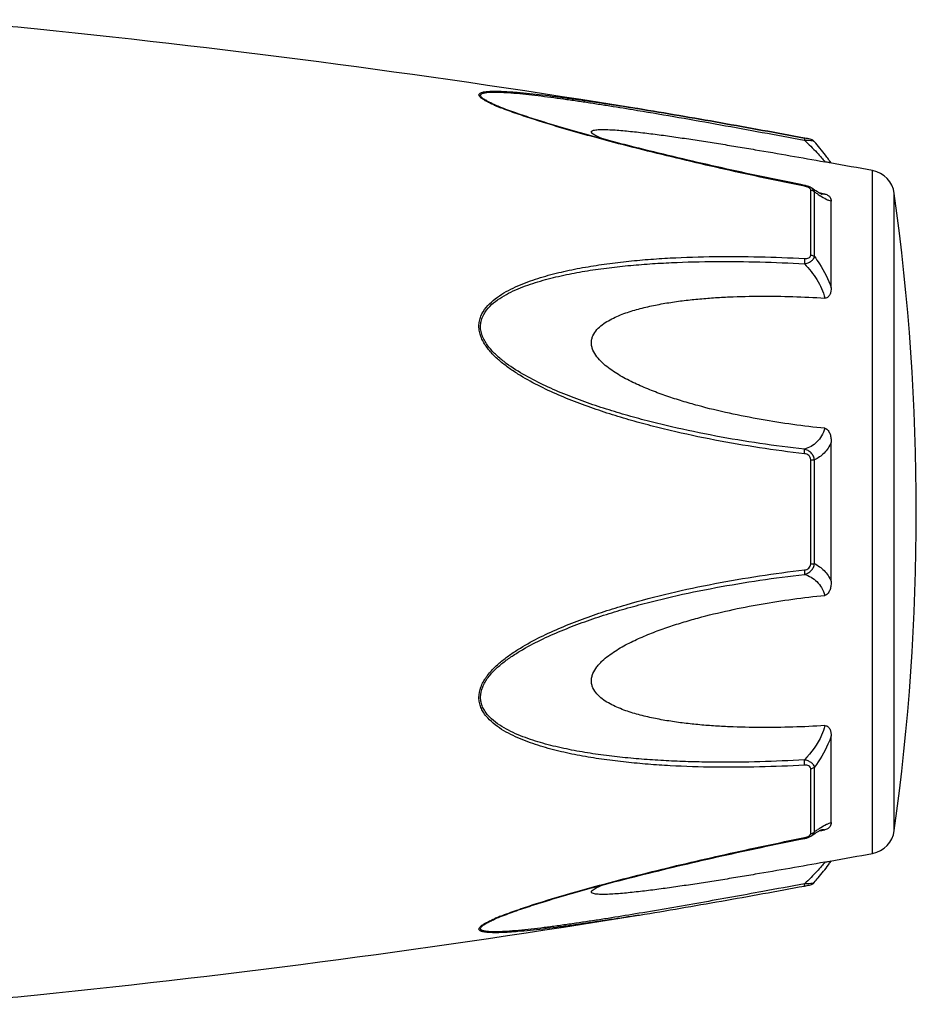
# Model space of a CAD drawing. Header units: millimetres. Extents: x 14365 to 105143, y -126377 to -22383.
# Tile 5 of 256: x 32563 to 32606, y -125672 to -125624. Entities that reach past the tile are written whole.
import ezdxf

# ---------------------------------------------------------------- set-up
doc = ezdxf.new("R2010")
doc.units = ezdxf.units.MM

msp = doc.modelspace()

# ---------------------------------------------------------------- linework, layer by layer
at = {"color": 0, "linetype": 'Continuous'}
for p, q in [((32585.642, -125628.657), (32585.639, -125628.656)), ((32592.176, -125628.821), (32592.386, -125628.856)), ((32592.351, -125628.767), (32592.37, -125628.77)), ((32592.37, -125628.77), (32592.4, -125628.774)), ((32592.4, -125628.774), (32592.37, -125628.77)), ((32600.437, -125630.294), (32600.455, -125630.297)), ((32600.474, -125630.196), (32600.457, -125630.193)), ((32600.933, -125630.364), (32600.933, -125630.364)), ((32603.755, -125664.778), (32603.755, -125631.77)), ((32600.461, -125632.483), (32600.286, -125632.448)), ((32600.761, -125635.852), (32600.761, -125632.71)), ((32600.813, -125632.619), (32600.812, -125632.618)), ((32600.82, -125632.624), (32600.813, -125632.619)), ((32600.939, -125635.923), (32600.939, -125632.8)), ((32601.297, -125632.872), (32601.168, -125632.847)), ((32601.286, -125632.907), (32601.286, -125632.907)), ((32601.447, -125632.9), (32601.297, -125632.872)), ((32604.804, -125663.679), (32604.804, -125632.869)), ((32601.755, -125637.434), (32601.755, -125633.25)), ((32601.755, -125651.622), (32601.755, -125644.909)), ((32600.761, -125650.785), (32600.761, -125645.745)), ((32600.939, -125650.771), (32600.939, -125645.759)), ((32601.755, -125663.29), (32601.755, -125659.101)), ((32600.761, -125663.829), (32600.761, -125660.683)), ((32600.939, -125663.739), (32600.939, -125660.611)), ((32601.165, -125663.694), (32601.292, -125663.67)), ((32601.285, -125663.633), (32601.285, -125663.633)), ((32601.292, -125663.67), (32601.447, -125663.64)), ((32600.27, -125664.094), (32600.461, -125664.055)), ((32600.812, -125663.921), (32600.821, -125663.915)), ((32600.812, -125663.921), (32600.812, -125663.921)), ((32585.662, -125667.876), (32585.664, -125667.876)), ((32592.427, -125667.769), (32592.475, -125667.761))]:
    msp.add_line(p, q, dxfattribs=at)
for centre, radius, start, end in [((32554.166, -125714.459), 90, 84.13647, 89), ((32512.281, -126122.314), 500, 80.7849, 84.13647), ((32589.099, -125620.276), 9.088, 246.3609, 247.4013), ((32590.075, -125617.924), 11.634, 247.4181, 248.2786), ((32593.492, -125637.214), 10.1, 35.6084, 36.4199), ((32594.547, -125636.459), 8.803, 35.0395, 35.6116), ((32512.281, -126122.314), 499, 79.43712, 79.67776), ((32603.516, -125633.048), 1.3, 7.906, 79.4371), ((32600.185, -125633.879), 1.423, 75.2287, 78.791), ((32604.541, -125627.835), 6.132, 236.1693, 237.1241), ((32601.393, -125632.354), 0.564, 259.0707, 259.9327), ((32493.869, -125648.274), 112, 352.09404, 7.90596), ((32606.587, -125671.754), 9.805, 124.0491, 125.1691), ((32604.794, -125669.109), 6.609, 122.6489, 124.009), ((32603.516, -125663.501), 1.3, 280.5629, 352.094), ((32600.163, -125662.558), 1.527, 281.267, 282.0205), ((32600.676, -125663.828), 0.085, 350.9157, 359.9563), ((32512.281, -125174.234), 499, 280.32291, 280.56288), ((32593.581, -125659.406), 9.986, 323.6208, 324.6909), ((32594.861, -125660.319), 8.414, 324.7207, 325.0122), ((32598.982, -125658.363), 8.129, 280.4499, 280.9409), ((32512.281, -125174.234), 500, 275.86353, 279.22391), ((32589.175, -125676.439), 9.277, 112.3067, 113.5832), ((32590.135, -125678.76), 11.789, 111.7794, 112.3431), ((32554.166, -125582.089), 90, 271, 275.86353)]:
    msp.add_arc(centre, radius, start, end, dxfattribs=at)
for points, knots in [([(32585.455, -125628.601), (32585.377, -125628.567), (32585.23, -125628.5), (32585.03, -125628.396), (32584.887, -125628.309), (32584.798, -125628.239), (32584.743, -125628.184), (32584.705, -125628.121), (32584.724, -125628.063), (32584.758, -125628.031), (32584.807, -125628.005), (32584.87, -125627.983), (32584.946, -125627.966), (32585.069, -125627.947), (32585.245, -125627.933), (32585.476, -125627.929), (32585.729, -125627.933), (32585.998, -125627.944), (32586.278, -125627.961), (32586.669, -125627.991), (32587.172, -125628.038), (32587.788, -125628.106), (32588.419, -125628.184), (32589.06, -125628.269), (32589.709, -125628.36), (32590.363, -125628.455), (32591.245, -125628.589), (32591.908, -125628.695), (32592.351, -125628.767)], [0, 0, 0, 0, 0.02948, 0.055907, 0.078214, 0.087353, 0.094931, 0.105555, 0.109954, 0.115017, 0.121315, 0.129009, 0.138057, 0.148338, 0.172058, 0.199047, 0.228459, 0.259634, 0.292171, 0.325754, 0.395293, 0.467136, 0.540634, 0.615369, 0.691049, 0.767475, 0.844512, 1, 1, 1, 1]), ([(32585.639, -125628.656), (32585.558, -125628.622), (32585.404, -125628.555), (32585.189, -125628.452), (32585.031, -125628.365), (32584.926, -125628.295), (32584.866, -125628.248), (32584.822, -125628.202), (32584.794, -125628.159), (32584.789, -125628.115), (32584.81, -125628.078), (32584.849, -125628.049), (32584.904, -125628.026), (32584.972, -125628.008), (32585.087, -125627.988), (32585.254, -125627.975), (32585.477, -125627.971), (32585.722, -125627.976), (32586.079, -125627.993), (32586.548, -125628.03), (32587.13, -125628.088), (32587.731, -125628.159), (32588.346, -125628.238), (32588.971, -125628.324), (32589.603, -125628.415), (32590.24, -125628.511), (32591.099, -125628.645), (32591.744, -125628.75), (32592.176, -125628.821)], [0, 0, 0, 0, 0.03089, 0.059177, 0.083881, 0.094457, 0.103528, 0.11093, 0.116684, 0.121223, 0.125685, 0.131127, 0.137993, 0.146338, 0.156051, 0.17896, 0.205464, 0.234539, 0.265468, 0.331155, 0.400252, 0.471609, 0.544574, 0.618731, 0.693793, 0.769568, 0.845928, 1, 1, 1, 1]), ([(32600.286, -125632.448), (32599.012, -125632.193), (32597.106, -125631.791), (32594.579, -125631.209), (32593.01, -125630.829), (32591.762, -125630.514), (32590.834, -125630.272), (32589.914, -125630.022), (32589.005, -125629.767), (32588.113, -125629.505), (32587.245, -125629.235), (32586.42, -125628.958), (32585.89, -125628.761), (32585.639, -125628.656)], [0, 0, 0, 0, 0.25737, 0.385747, 0.513657, 0.577329, 0.64069, 0.703648, 0.766063, 0.827658, 0.887975, 0.946116, 1, 1, 1, 1]), ([(32600.456, -125632.521), (32599.182, -125632.267), (32597.277, -125631.865), (32594.751, -125631.283), (32592.871, -125630.827), (32591.316, -125630.43), (32590.086, -125630.097), (32588.881, -125629.759), (32587.703, -125629.408), (32586.57, -125629.033), (32586.029, -125628.835), (32585.769, -125628.732)], [0, 0, 0, 0, 0.256646, 0.384673, 0.512244, 0.638988, 0.701822, 0.764153, 0.886175, 0.944757, 1, 1, 1, 1]), ([(32592.386, -125628.856), (32593.723, -125629.078), (32596.408, -125629.55), (32599.089, -125630.043), (32600.437, -125630.294)], [0, 0, 0, 0, 0.497132, 1, 1, 1, 1]), ([(32592.4, -125628.774), (32593.737, -125628.992), (32596.424, -125629.455), (32599.107, -125629.944), (32600.456, -125630.193)], [0, 0, 0, 0, 0.496975, 1, 1, 1, 1]), ([(32600.457, -125630.193), (32599.108, -125629.943), (32596.425, -125629.455), (32593.738, -125628.992), (32592.4, -125628.774)], [0, 0, 0, 0, 0.502936, 1, 1, 1, 1]), ([(32590.655, -125630.223), (32590.606, -125630.202), (32590.513, -125630.161), (32590.385, -125630.098), (32590.278, -125630.037), (32590.208, -125629.986), (32590.171, -125629.945), (32590.156, -125629.918), (32590.153, -125629.891), (32590.165, -125629.867), (32590.187, -125629.848), (32590.234, -125629.824), (32590.313, -125629.805), (32590.427, -125629.79), (32590.615, -125629.779), (32590.879, -125629.781), (32591.219, -125629.798), (32591.581, -125629.825), (32591.957, -125629.86), (32592.342, -125629.901), (32592.735, -125629.947), (32593.132, -125629.996), (32593.534, -125630.049), (32594.076, -125630.124), (32594.758, -125630.223), (32595.582, -125630.348), (32596.411, -125630.48), (32597.245, -125630.616), (32598.362, -125630.803), (32599.764, -125631.046), (32600.885, -125631.246), (32601.447, -125631.347)], [0, 0, 0, 0, 0.013224, 0.025246, 0.035584, 0.043707, 0.046793, 0.049242, 0.051265, 0.053246, 0.055591, 0.058505, 0.066098, 0.075763, 0.087038, 0.112872, 0.141444, 0.171707, 0.203125, 0.235343, 0.268137, 0.301392, 0.33501, 0.368911, 0.437385, 0.506544, 0.576211, 0.646269, 0.71663, 0.85801, 1, 1, 1, 1]), ([(32600.457, -125630.193), (32600.46, -125630.193), (32600.461, -125630.206), (32600.462, -125630.224), (32600.459, -125630.258), (32600.456, -125630.283), (32600.455, -125630.297)], [0, 0, 0, 0, 0.078563, 0.274425, 0.586251, 1, 1, 1, 1]), ([(32600.455, -125630.297), (32600.51, -125630.295), (32600.614, -125630.294), (32600.755, -125630.304), (32600.853, -125630.322), (32600.908, -125630.344), (32600.927, -125630.357), (32600.933, -125630.364)], [0, 0, 0, 0, 0.33971, 0.636245, 0.862204, 0.94183, 1, 1, 1, 1]), ([(32600.455, -125630.297), (32600.664, -125630.489), (32600.948, -125630.769), (32601.271, -125631.126), (32601.397, -125631.28), (32601.447, -125631.347)], [0, 0, 0, 0, 0.588807, 0.825815, 1, 1, 1, 1]), ([(32600.933, -125630.364), (32600.904, -125630.331), (32600.838, -125630.282), (32600.723, -125630.247), (32600.604, -125630.221), (32600.519, -125630.204), (32600.474, -125630.196)], [0, 0, 0, 0, 0.265729, 0.479644, 0.722816, 1, 1, 1, 1]), ([(32601.62, -125631.218), (32601.572, -125631.153), (32601.352, -125630.861), (32601.12, -125630.579), (32600.933, -125630.365)], [0, 0, 0, 0, 0.221481, 1, 1, 1, 1]), ([(32601.694, -125631.39), (32601.682, -125631.387), (32601.599, -125631.373), (32601.517, -125631.36), (32601.447, -125631.347)], [0, 0, 0, 0, 0.14802, 1, 1, 1, 1]), ([(32600.456, -125632.521), (32600.456, -125632.516), (32600.458, -125632.507), (32600.461, -125632.494), (32600.46, -125632.488), (32600.462, -125632.484), (32600.461, -125632.483)], [0, 0, 0, 0, 0.428218, 0.741394, 0.932956, 1, 1, 1, 1]), ([(32600.596, -125632.559), (32600.585, -125632.555), (32600.539, -125632.54), (32600.491, -125632.528), (32600.456, -125632.521)], [0, 0, 0, 0, 0.246414, 1, 1, 1, 1]), ([(32600.665, -125632.59), (32600.659, -125632.587), (32600.637, -125632.576), (32600.614, -125632.566), (32600.596, -125632.559)], [0, 0, 0, 0, 0.241505, 1, 1, 1, 1]), ([(32600.733, -125632.642), (32600.728, -125632.638), (32600.708, -125632.617), (32600.684, -125632.601), (32600.665, -125632.59)], [0, 0, 0, 0, 0.225244, 1, 1, 1, 1]), ([(32600.812, -125632.618), (32600.802, -125632.611), (32600.757, -125632.582), (32600.709, -125632.559), (32600.673, -125632.544)], [0, 0, 0, 0, 0.247211, 1, 1, 1, 1]), ([(32600.761, -125632.71), (32600.761, -125632.704), (32600.759, -125632.68), (32600.745, -125632.657), (32600.733, -125632.642)], [0, 0, 0, 0, 0.225175, 1, 1, 1, 1]), ([(32600.761, -125632.71), (32600.778, -125632.713), (32600.844, -125632.728), (32600.905, -125632.764), (32600.939, -125632.8)], [0, 0, 0, 0, 0.258764, 1, 1, 1, 1]), ([(32600.939, -125632.8), (32600.933, -125632.765), (32600.902, -125632.693), (32600.846, -125632.641), (32600.813, -125632.619)], [0, 0, 0, 0, 0.468978, 1, 1, 1, 1]), ([(32601.154, -125632.839), (32601.13, -125632.825), (32601.016, -125632.757), (32600.906, -125632.683), (32600.82, -125632.624)], [0, 0, 0, 0, 0.212027, 1, 1, 1, 1]), ([(32601.127, -125632.929), (32601.112, -125632.919), (32601.049, -125632.876), (32600.986, -125632.833), (32600.939, -125632.8)], [0, 0, 0, 0, 0.242177, 1, 1, 1, 1]), ([(32601.29, -125632.908), (32601.293, -125632.909), (32601.296, -125632.91), (32601.3, -125632.91), (32601.292, -125632.908), (32601.287, -125632.906), (32601.268, -125632.898), (32601.247, -125632.888), (32601.22, -125632.875), (32601.188, -125632.858), (32601.166, -125632.845), (32601.154, -125632.839)], [0, 0, 0, 0, 0.050729, 0.053439, 0.064665, 0.125059, 0.230112, 0.374221, 0.553235, 0.763061, 1, 1, 1, 1]), ([(32601.755, -125633.25), (32601.717, -125633.243), (32601.635, -125633.218), (32601.451, -125633.135), (32601.311, -125633.049), (32601.212, -125632.985)], [0, 0, 0, 0, 0.189472, 0.420855, 1, 1, 1, 1]), ([(32601.447, -125632.9), (32601.437, -125632.905), (32601.388, -125632.92), (32601.335, -125632.916), (32601.295, -125632.909)], [0, 0, 0, 0, 0.213215, 1, 1, 1, 1]), ([(32601.447, -125632.9), (32601.479, -125632.906), (32601.537, -125632.924), (32601.626, -125632.976), (32601.699, -125633.054), (32601.745, -125633.153), (32601.755, -125633.219), (32601.755, -125633.25)], [0, 0, 0, 0, 0.19482, 0.35748, 0.608365, 0.813655, 1, 1, 1, 1]), ([(32600.455, -125645.457), (32599.729, -125645.373), (32598.278, -125645.181), (32596.112, -125644.812), (32594.319, -125644.425), (32592.893, -125644.071), (32591.829, -125643.779), (32590.773, -125643.452), (32589.727, -125643.088), (32588.696, -125642.683), (32587.686, -125642.224), (32586.872, -125641.783), (32586.252, -125641.382), (32585.809, -125641.052), (32585.401, -125640.685), (32585.05, -125640.271), (32584.828, -125639.881), (32584.73, -125639.546), (32584.706, -125639.293), (32584.732, -125639.044), (32584.828, -125638.729), (32585.046, -125638.376), (32585.401, -125638.029), (32585.811, -125637.74), (32586.254, -125637.495), (32586.876, -125637.212), (32587.692, -125636.927), (32588.701, -125636.661), (32589.731, -125636.451), (32590.777, -125636.285), (32591.833, -125636.156), (32592.896, -125636.058), (32594.325, -125635.964), (32596.122, -125635.911), (32598.286, -125635.923), (32599.732, -125635.98), (32600.455, -125636.021)], [0, 0, 0, 0, 0.063635, 0.127396, 0.191296, 0.223303, 0.255348, 0.287434, 0.319562, 0.351727, 0.383919, 0.416107, 0.432182, 0.448215, 0.464156, 0.479907, 0.495291, 0.502793, 0.510127, 0.517331, 0.52445, 0.538608, 0.552922, 0.567437, 0.582127, 0.596956, 0.626929, 0.657232, 0.687777, 0.718508, 0.74939, 0.780398, 0.811517, 0.874045, 0.936883, 1, 1, 1, 1]), ([(32600.455, -125636.021), (32600.493, -125636.023), (32600.565, -125636.022), (32600.667, -125635.998), (32600.745, -125635.939), (32600.761, -125635.879), (32600.761, -125635.852)], [0, 0, 0, 0, 0.287056, 0.554503, 0.787456, 1, 1, 1, 1]), ([(32600.455, -125636.278), (32600.515, -125636.265), (32600.629, -125636.231), (32600.78, -125636.154), (32600.893, -125636.052), (32600.933, -125635.965), (32600.939, -125635.923)], [0, 0, 0, 0, 0.291894, 0.562609, 0.798475, 1, 1, 1, 1]), ([(32600.455, -125636.021), (32600.46, -125636.061), (32600.463, -125636.147), (32600.459, -125636.233), (32600.455, -125636.278)], [0, 0, 0, 0, 0.467767, 1, 1, 1, 1]), ([(32600.761, -125635.852), (32600.778, -125635.854), (32600.841, -125635.865), (32600.903, -125635.893), (32600.939, -125635.923)], [0, 0, 0, 0, 0.266982, 1, 1, 1, 1]), ([(32600.939, -125635.923), (32601.025, -125636.036), (32601.355, -125636.505), (32601.613, -125637.026), (32601.755, -125637.434)], [0, 0, 0, 0, 0.246978, 1, 1, 1, 1]), ([(32600.454, -125645.24), (32599.736, -125645.159), (32598.302, -125644.972), (32596.16, -125644.615), (32594.386, -125644.242), (32592.975, -125643.9), (32591.92, -125643.62), (32590.874, -125643.307), (32589.837, -125642.957), (32588.813, -125642.57), (32587.808, -125642.131), (32586.834, -125641.627), (32586.066, -125641.13), (32585.51, -125640.661), (32585.207, -125640.327), (32585.007, -125640.032), (32584.888, -125639.798), (32584.809, -125639.553), (32584.783, -125639.302), (32584.811, -125639.056), (32584.914, -125638.747), (32585.145, -125638.407), (32585.512, -125638.08), (32585.928, -125637.81), (32586.375, -125637.583), (32586.842, -125637.387), (32587.323, -125637.217), (32587.979, -125637.018), (32588.818, -125636.815), (32589.841, -125636.624), (32590.878, -125636.474), (32591.924, -125636.359), (32592.978, -125636.272), (32594.391, -125636.192), (32596.169, -125636.152), (32598.31, -125636.174), (32599.739, -125636.236), (32600.455, -125636.278)], [0, 0, 0, 0, 0.063589, 0.127295, 0.191136, 0.223111, 0.255121, 0.287171, 0.319267, 0.351401, 0.383569, 0.41575, 0.447866, 0.463844, 0.479652, 0.487454, 0.495134, 0.502662, 0.51, 0.517195, 0.524298, 0.538439, 0.552765, 0.567303, 0.582017, 0.596869, 0.611832, 0.626888, 0.657217, 0.687781, 0.718525, 0.749415, 0.780427, 0.811548, 0.874072, 0.936899, 1, 1, 1, 1]), ([(32600.455, -125636.278), (32600.685, -125636.507), (32601.094, -125637.018), (32601.365, -125637.619), (32601.447, -125637.932)], [0, 0, 0, 0, 0.500208, 1, 1, 1, 1]), ([(32601.755, -125637.434), (32601.755, -125637.485), (32601.746, -125637.588), (32601.711, -125637.714), (32601.663, -125637.807), (32601.613, -125637.872), (32601.541, -125637.925), (32601.479, -125637.934), (32601.447, -125637.932)], [0, 0, 0, 0, 0.238003, 0.476366, 0.597445, 0.721615, 0.853559, 1, 1, 1, 1]), ([(32601.447, -125644.228), (32600.931, -125644.175), (32599.899, -125644.052), (32598.357, -125643.811), (32596.823, -125643.513), (32595.554, -125643.205), (32594.549, -125642.917), (32593.801, -125642.676), (32593.062, -125642.406), (32592.336, -125642.099), (32591.749, -125641.804), (32591.3, -125641.534), (32590.977, -125641.311), (32590.676, -125641.061), (32590.413, -125640.779), (32590.244, -125640.507), (32590.168, -125640.271), (32590.149, -125640.091), (32590.168, -125639.913), (32590.243, -125639.692), (32590.411, -125639.447), (32590.677, -125639.212), (32590.978, -125639.018), (32591.301, -125638.853), (32591.752, -125638.665), (32592.34, -125638.477), (32593.064, -125638.301), (32593.803, -125638.164), (32594.551, -125638.056), (32595.305, -125637.974), (32596.064, -125637.913), (32597.083, -125637.857), (32598.362, -125637.829), (32599.904, -125637.851), (32600.932, -125637.9), (32601.447, -125637.932)], [0, 0, 0, 0, 0.063495, 0.12712, 0.190878, 0.25478, 0.286791, 0.31884, 0.350926, 0.383041, 0.415158, 0.431203, 0.447213, 0.463143, 0.478902, 0.4943, 0.5018, 0.509129, 0.516317, 0.523425, 0.537606, 0.551987, 0.566584, 0.581352, 0.596258, 0.626376, 0.656797, 0.687441, 0.718253, 0.749203, 0.780268, 0.811433, 0.874017, 0.936884, 1, 1, 1, 1]), ([(32601.447, -125644.228), (32601.409, -125644.357), (32601.309, -125644.598), (32601.075, -125644.897), (32600.783, -125645.111), (32600.565, -125645.204), (32600.454, -125645.24)], [0, 0, 0, 0, 0.272929, 0.523074, 0.761734, 1, 1, 1, 1]), ([(32601.447, -125644.228), (32601.48, -125644.231), (32601.546, -125644.258), (32601.614, -125644.334), (32601.663, -125644.422), (32601.711, -125644.547), (32601.746, -125644.71), (32601.755, -125644.843), (32601.755, -125644.909)], [0, 0, 0, 0, 0.125535, 0.252013, 0.377694, 0.502869, 0.751849, 1, 1, 1, 1]), ([(32601.755, -125644.909), (32601.668, -125645.099), (32601.443, -125645.44), (32601.111, -125645.676), (32600.939, -125645.759)], [0, 0, 0, 0, 0.522223, 1, 1, 1, 1]), ([(32600.939, -125645.759), (32600.933, -125645.696), (32600.899, -125645.572), (32600.789, -125645.413), (32600.635, -125645.299), (32600.515, -125645.255), (32600.454, -125645.24)], [0, 0, 0, 0, 0.250125, 0.500215, 0.750197, 1, 1, 1, 1]), ([(32600.455, -125645.457), (32600.458, -125645.415), (32600.462, -125645.343), (32600.459, -125645.27), (32600.454, -125645.24)], [0, 0, 0, 0, 0.583261, 1, 1, 1, 1]), ([(32600.761, -125645.745), (32600.761, -125645.706), (32600.747, -125645.628), (32600.673, -125645.533), (32600.569, -125645.477), (32600.493, -125645.461), (32600.455, -125645.457)], [0, 0, 0, 0, 0.249368, 0.500015, 0.750587, 1, 1, 1, 1]), ([(32600.761, -125645.745), (32600.778, -125645.745), (32600.838, -125645.747), (32600.897, -125645.752), (32600.939, -125645.759)], [0, 0, 0, 0, 0.284006, 1, 1, 1, 1]), ([(32600.455, -125651.289), (32600.516, -125651.274), (32600.635, -125651.23), (32600.789, -125651.116), (32600.9, -125650.958), (32600.933, -125650.833), (32600.939, -125650.771)], [0, 0, 0, 0, 0.249817, 0.499798, 0.74986, 1, 1, 1, 1]), ([(32600.455, -125651.072), (32600.493, -125651.068), (32600.569, -125651.052), (32600.674, -125650.997), (32600.747, -125650.902), (32600.761, -125650.823), (32600.761, -125650.785)], [0, 0, 0, 0, 0.249451, 0.500018, 0.750583, 1, 1, 1, 1]), ([(32600.761, -125650.785), (32600.778, -125650.785), (32600.838, -125650.782), (32600.897, -125650.778), (32600.939, -125650.771)], [0, 0, 0, 0, 0.284019, 1, 1, 1, 1]), ([(32600.939, -125650.771), (32601.111, -125650.855), (32601.443, -125651.091), (32601.668, -125651.433), (32601.755, -125651.622)], [0, 0, 0, 0, 0.477899, 1, 1, 1, 1]), ([(32600.455, -125660.514), (32599.731, -125660.554), (32598.285, -125660.613), (32596.121, -125660.628), (32594.324, -125660.568), (32592.896, -125660.474), (32591.832, -125660.379), (32590.776, -125660.249), (32589.731, -125660.082), (32588.7, -125659.872), (32587.691, -125659.605), (32586.876, -125659.319), (32586.253, -125659.036), (32585.81, -125658.791), (32585.401, -125658.501), (32585.105, -125658.21), (32584.915, -125657.942), (32584.802, -125657.724), (32584.73, -125657.487), (32584.698, -125657.152), (32584.789, -125656.722), (32585.048, -125656.257), (32585.4, -125655.844), (32585.809, -125655.477), (32586.252, -125655.147), (32586.872, -125654.746), (32587.686, -125654.305), (32588.696, -125653.847), (32589.727, -125653.441), (32590.773, -125653.079), (32592.181, -125652.645), (32593.959, -125652.178), (32596.114, -125651.724), (32598.279, -125651.351), (32599.729, -125651.156), (32600.455, -125651.072)], [0, 0, 0, 0, 0.063127, 0.125969, 0.188473, 0.219596, 0.250616, 0.281496, 0.312222, 0.342767, 0.373071, 0.403045, 0.417875, 0.432563, 0.447076, 0.461383, 0.468491, 0.475585, 0.482706, 0.489913, 0.504703, 0.520085, 0.535843, 0.551789, 0.567824, 0.583902, 0.616092, 0.648285, 0.680449, 0.712576, 0.744661, 0.808707, 0.872603, 0.936364, 1, 1, 1, 1]), ([(32600.454, -125660.256), (32599.738, -125660.297), (32598.309, -125660.359), (32596.522, -125660.381), (32595.099, -125660.357), (32594.036, -125660.317), (32592.977, -125660.256), (32591.923, -125660.172), (32590.877, -125660.058), (32589.841, -125659.905), (32588.817, -125659.714), (32587.813, -125659.47), (32586.999, -125659.208), (32586.374, -125658.946), (32585.928, -125658.718), (32585.511, -125658.449), (32585.205, -125658.173), (32585.007, -125657.917), (32584.886, -125657.706), (32584.809, -125657.474), (32584.774, -125657.142), (32584.874, -125656.716), (32585.147, -125656.264), (32585.51, -125655.867), (32585.926, -125655.515), (32586.373, -125655.2), (32586.996, -125654.817), (32587.808, -125654.396), (32588.813, -125653.958), (32589.838, -125653.57), (32590.875, -125653.222), (32591.921, -125652.909), (32592.975, -125652.625), (32594.386, -125652.283), (32596.162, -125651.919), (32598.303, -125651.559), (32599.737, -125651.371), (32600.455, -125651.289)], [0, 0, 0, 0, 0.063114, 0.125949, 0.157245, 0.188456, 0.219582, 0.250607, 0.281495, 0.312234, 0.342798, 0.373129, 0.40314, 0.417992, 0.432705, 0.447241, 0.461558, 0.468661, 0.475744, 0.482848, 0.490045, 0.504858, 0.520307, 0.536124, 0.552106, 0.56816, 0.584244, 0.616427, 0.648598, 0.680734, 0.712828, 0.744881, 0.776894, 0.808867, 0.872702, 0.936412, 1, 1, 1, 1]), ([(32600.455, -125651.072), (32600.459, -125651.115), (32600.462, -125651.187), (32600.46, -125651.26), (32600.455, -125651.289)], [0, 0, 0, 0, 0.582827, 1, 1, 1, 1]), ([(32600.455, -125651.289), (32600.566, -125651.326), (32600.784, -125651.419), (32601.075, -125651.634), (32601.31, -125651.933), (32601.409, -125652.174), (32601.447, -125652.303)], [0, 0, 0, 0, 0.238394, 0.476974, 0.727116, 1, 1, 1, 1]), ([(32601.755, -125651.622), (32601.755, -125651.688), (32601.746, -125651.821), (32601.711, -125651.984), (32601.663, -125652.109), (32601.614, -125652.197), (32601.546, -125652.273), (32601.48, -125652.299), (32601.447, -125652.303)], [0, 0, 0, 0, 0.248169, 0.497163, 0.622341, 0.748019, 0.874484, 1, 1, 1, 1]), ([(32601.447, -125658.602), (32600.932, -125658.634), (32599.904, -125658.683), (32598.362, -125658.704), (32597.083, -125658.676), (32596.064, -125658.62), (32595.305, -125658.559), (32594.551, -125658.476), (32593.803, -125658.368), (32593.064, -125658.231), (32592.34, -125658.055), (32591.752, -125657.867), (32591.301, -125657.678), (32590.978, -125657.513), (32590.677, -125657.319), (32590.411, -125657.083), (32590.243, -125656.839), (32590.167, -125656.617), (32590.149, -125656.44), (32590.169, -125656.26), (32590.245, -125656.023), (32590.378, -125655.806), (32590.543, -125655.611), (32590.726, -125655.428), (32590.977, -125655.219), (32591.299, -125654.996), (32591.749, -125654.725), (32592.336, -125654.431), (32593.061, -125654.124), (32593.801, -125653.854), (32594.549, -125653.613), (32595.554, -125653.325), (32596.823, -125653.017), (32598.357, -125652.719), (32599.899, -125652.478), (32600.931, -125652.355), (32601.447, -125652.303)], [0, 0, 0, 0, 0.063112, 0.125975, 0.188555, 0.219719, 0.250782, 0.281729, 0.312543, 0.343186, 0.373609, 0.403727, 0.418634, 0.433407, 0.448005, 0.462391, 0.476578, 0.483689, 0.490881, 0.498215, 0.505719, 0.521118, 0.528977, 0.536891, 0.552822, 0.568831, 0.584876, 0.616992, 0.649103, 0.681187, 0.713234, 0.745242, 0.809138, 0.87289, 0.93651, 1, 1, 1, 1]), ([(32601.447, -125658.602), (32601.406, -125658.757), (32601.19, -125659.369), (32600.8, -125659.913), (32600.454, -125660.256)], [0, 0, 0, 0, 0.247925, 1, 1, 1, 1]), ([(32601.447, -125658.602), (32601.479, -125658.6), (32601.541, -125658.609), (32601.613, -125658.662), (32601.663, -125658.727), (32601.711, -125658.821), (32601.746, -125658.946), (32601.755, -125659.049), (32601.755, -125659.101)], [0, 0, 0, 0, 0.146355, 0.278259, 0.402425, 0.523518, 0.761934, 1, 1, 1, 1]), ([(32601.755, -125659.101), (32601.708, -125659.238), (32601.496, -125659.771), (32601.199, -125660.27), (32600.939, -125660.611)], [0, 0, 0, 0, 0.251574, 1, 1, 1, 1]), ([(32600.939, -125660.611), (32600.933, -125660.569), (32600.893, -125660.482), (32600.779, -125660.38), (32600.628, -125660.303), (32600.514, -125660.269), (32600.454, -125660.256)], [0, 0, 0, 0, 0.201639, 0.43756, 0.708236, 1, 1, 1, 1]), ([(32600.455, -125660.514), (32600.459, -125660.474), (32600.462, -125660.387), (32600.458, -125660.301), (32600.454, -125660.256)], [0, 0, 0, 0, 0.467922, 1, 1, 1, 1]), ([(32600.761, -125660.683), (32600.761, -125660.655), (32600.745, -125660.595), (32600.666, -125660.536), (32600.565, -125660.512), (32600.492, -125660.512), (32600.455, -125660.514)], [0, 0, 0, 0, 0.212614, 0.445637, 0.713059, 1, 1, 1, 1]), ([(32600.761, -125660.683), (32600.778, -125660.681), (32600.841, -125660.669), (32600.903, -125660.642), (32600.939, -125660.611)], [0, 0, 0, 0, 0.267018, 1, 1, 1, 1]), ([(32600.821, -125663.915), (32600.851, -125663.894), (32600.959, -125663.82), (32601.069, -125663.75), (32601.15, -125663.703)], [0, 0, 0, 0, 0.283099, 1, 1, 1, 1]), ([(32601.15, -125663.703), (32601.179, -125663.687), (32601.225, -125663.662), (32601.272, -125663.639), (32601.291, -125663.633)], [0, 0, 0, 0, 0.632551, 1, 1, 1, 1]), ([(32601.228, -125663.544), (32601.323, -125663.483), (32601.459, -125663.4), (32601.638, -125663.32), (32601.718, -125663.296), (32601.755, -125663.29)], [0, 0, 0, 0, 0.577794, 0.80943, 1, 1, 1, 1]), ([(32601.285, -125663.633), (32601.301, -125663.63), (32601.354, -125663.622), (32601.412, -125663.624), (32601.447, -125663.64)], [0, 0, 0, 0, 0.296315, 1, 1, 1, 1]), ([(32601.755, -125663.29), (32601.755, -125663.322), (32601.745, -125663.388), (32601.698, -125663.487), (32601.626, -125663.564), (32601.537, -125663.617), (32601.479, -125663.634), (32601.447, -125663.64)], [0, 0, 0, 0, 0.186516, 0.391937, 0.642812, 0.805374, 1, 1, 1, 1]), ([(32585.663, -125667.876), (32585.914, -125667.772), (32586.444, -125667.575), (32587.268, -125667.299), (32588.134, -125667.029), (32589.329, -125666.678), (32590.853, -125666.26), (32593.332, -125665.622), (32596.471, -125664.886), (32599, -125664.348), (32600.27, -125664.094)], [0, 0, 0, 0, 0.054079, 0.112293, 0.172626, 0.23422, 0.359577, 0.486553, 0.742745, 1, 1, 1, 1]), ([(32585.761, -125667.813), (32586.021, -125667.709), (32586.562, -125667.511), (32587.696, -125667.135), (32589.179, -125666.692), (32591.005, -125666.191), (32593.494, -125665.551), (32596.644, -125664.812), (32599.181, -125664.272), (32600.456, -125664.018)], [0, 0, 0, 0, 0.055213, 0.113792, 0.23581, 0.360995, 0.487722, 0.743348, 1, 1, 1, 1]), ([(32600.456, -125664.018), (32600.457, -125664.023), (32600.458, -125664.032), (32600.461, -125664.044), (32600.46, -125664.051), (32600.462, -125664.055), (32600.461, -125664.055)], [0, 0, 0, 0, 0.428099, 0.741246, 0.932847, 1, 1, 1, 1]), ([(32600.594, -125663.98), (32600.601, -125663.977), (32600.624, -125663.968), (32600.647, -125663.958), (32600.663, -125663.949)], [0, 0, 0, 0, 0.257368, 1, 1, 1, 1]), ([(32600.617, -125664.015), (32600.634, -125664.009), (32600.702, -125663.985), (32600.767, -125663.952), (32600.812, -125663.921)], [0, 0, 0, 0, 0.254193, 1, 1, 1, 1]), ([(32600.663, -125663.949), (32600.676, -125663.942), (32600.717, -125663.917), (32600.755, -125663.875), (32600.76, -125663.842)], [0, 0, 0, 0, 0.308636, 1, 1, 1, 1]), ([(32600.761, -125663.829), (32600.778, -125663.826), (32600.844, -125663.811), (32600.905, -125663.775), (32600.939, -125663.739)], [0, 0, 0, 0, 0.258792, 1, 1, 1, 1]), ([(32600.812, -125663.921), (32600.845, -125663.898), (32600.902, -125663.846), (32600.933, -125663.774), (32600.939, -125663.739)], [0, 0, 0, 0, 0.53106, 1, 1, 1, 1]), ([(32601.447, -125665.201), (32600.884, -125665.302), (32599.761, -125665.503), (32598.357, -125665.745), (32597.238, -125665.932), (32596.403, -125666.069), (32595.573, -125666.2), (32594.748, -125666.325), (32594.064, -125666.424), (32593.522, -125666.498), (32593.12, -125666.551), (32592.721, -125666.601), (32592.329, -125666.646), (32591.943, -125666.687), (32591.567, -125666.722), (32591.205, -125666.748), (32590.866, -125666.764), (32590.602, -125666.765), (32590.416, -125666.754), (32590.304, -125666.738), (32590.226, -125666.717), (32590.182, -125666.693), (32590.161, -125666.673), (32590.153, -125666.648), (32590.158, -125666.621), (32590.175, -125666.593), (32590.215, -125666.552), (32590.288, -125666.5), (32590.396, -125666.438), (32590.527, -125666.375), (32590.621, -125666.334), (32590.671, -125666.314)], [0, 0, 0, 0, 0.142006, 0.283398, 0.353765, 0.423828, 0.493495, 0.562647, 0.631121, 0.66502, 0.698626, 0.731869, 0.764656, 0.796849, 0.828224, 0.858442, 0.886945, 0.912611, 0.92378, 0.93331, 0.940718, 0.943524, 0.945777, 0.947738, 0.949832, 0.952411, 0.955637, 0.963997, 0.974507, 0.98666, 1, 1, 1, 1]), ([(32601.447, -125665.201), (32601.397, -125665.268), (32601.271, -125665.421), (32601.047, -125665.67), (32600.769, -125665.955), (32600.564, -125666.151), (32600.454, -125666.252)], [0, 0, 0, 0, 0.174298, 0.411219, 0.692021, 1, 1, 1, 1]), ([(32600.933, -125666.185), (32600.999, -125666.109), (32601.236, -125665.831), (32601.463, -125665.543), (32601.621, -125665.33)], [0, 0, 0, 0, 0.274505, 1, 1, 1, 1]), ([(32601.447, -125665.201), (32601.479, -125665.195), (32601.563, -125665.18), (32601.647, -125665.167), (32601.699, -125665.157)], [0, 0, 0, 0, 0.376124, 1, 1, 1, 1]), ([(32600.454, -125666.252), (32599.784, -125666.376), (32598.113, -125666.685), (32595.45, -125667.167), (32593.455, -125667.511), (32592.461, -125667.677)], [0, 0, 0, 0, 0.251917, 0.627872, 1, 1, 1, 1]), ([(32592.475, -125667.761), (32593.801, -125667.546), (32596.463, -125667.087), (32599.12, -125666.604), (32600.456, -125666.357)], [0, 0, 0, 0, 0.497068, 1, 1, 1, 1]), ([(32600.933, -125666.185), (32600.927, -125666.192), (32600.908, -125666.205), (32600.853, -125666.227), (32600.755, -125666.245), (32600.614, -125666.255), (32600.51, -125666.254), (32600.454, -125666.252)], [0, 0, 0, 0, 0.057868, 0.137343, 0.363312, 0.660033, 1, 1, 1, 1]), ([(32600.456, -125666.357), (32600.459, -125666.356), (32600.46, -125666.343), (32600.461, -125666.325), (32600.458, -125666.291), (32600.456, -125666.266), (32600.454, -125666.252)], [0, 0, 0, 0, 0.078467, 0.274376, 0.586265, 1, 1, 1, 1]), ([(32600.525, -125666.344), (32600.565, -125666.336), (32600.639, -125666.321), (32600.744, -125666.297), (32600.847, -125666.261), (32600.907, -125666.216), (32600.933, -125666.185)], [0, 0, 0, 0, 0.273626, 0.507992, 0.727544, 1, 1, 1, 1]), ([(32592.427, -125667.769), (32591.98, -125667.842), (32591.311, -125667.948), (32590.421, -125668.083), (32589.761, -125668.18), (32589.107, -125668.272), (32588.46, -125668.358), (32587.823, -125668.436), (32587.2, -125668.505), (32586.693, -125668.553), (32586.298, -125668.583), (32586.015, -125668.601), (32585.743, -125668.612), (32585.488, -125668.616), (32585.254, -125668.612), (32585.076, -125668.598), (32584.95, -125668.579), (32584.872, -125668.562), (32584.807, -125668.54), (32584.757, -125668.514), (32584.723, -125668.482), (32584.711, -125668.439), (32584.723, -125668.395), (32584.753, -125668.35), (32584.8, -125668.303), (32584.889, -125668.232), (32585.033, -125668.144), (32585.236, -125668.039), (32585.385, -125667.971), (32585.464, -125667.937)], [0, 0, 0, 0, 0.155309, 0.232207, 0.308518, 0.38411, 0.45876, 0.532202, 0.604002, 0.673502, 0.707078, 0.73962, 0.77081, 0.800217, 0.827213, 0.851007, 0.8614, 0.870581, 0.878415, 0.8848, 0.889847, 0.894233, 0.899058, 0.905123, 0.912705, 0.92179, 0.943969, 0.970425, 1, 1, 1, 1]), ([(32592.461, -125667.677), (32592.016, -125667.751), (32591.349, -125667.861), (32590.463, -125668), (32589.804, -125668.1), (32589.152, -125668.196), (32588.506, -125668.286), (32587.869, -125668.369), (32587.246, -125668.444), (32586.642, -125668.506), (32586.155, -125668.546), (32585.784, -125668.566), (32585.527, -125668.573), (32585.293, -125668.571), (32585.115, -125668.559), (32584.992, -125668.54), (32584.918, -125668.522), (32584.858, -125668.5), (32584.813, -125668.473), (32584.789, -125668.434), (32584.794, -125668.389), (32584.821, -125668.344), (32584.865, -125668.298), (32584.926, -125668.249), (32585.033, -125668.176), (32585.196, -125668.086), (32585.418, -125667.98), (32585.578, -125667.911), (32585.662, -125667.876)], [0, 0, 0, 0, 0.153439, 0.229445, 0.304902, 0.379707, 0.453642, 0.526452, 0.597735, 0.666841, 0.732698, 0.763801, 0.793118, 0.81995, 0.843381, 0.853458, 0.862207, 0.869459, 0.875128, 0.87961, 0.884095, 0.889726, 0.896977, 0.905865, 0.916254, 0.94079, 0.969089, 1, 1, 1, 1])]:
    msp.add_open_spline(points, degree=3, knots=knots, dxfattribs=at)
for points in [[(32600.673, -125632.544), (32600.632, -125632.528), (32600.59, -125632.515), (32600.547, -125632.503)], [(32600.456, -125664.018), (32600.486, -125664.011), (32600.517, -125664.004), (32600.547, -125663.995)], [(32600.481, -125664.051), (32600.527, -125664.042), (32600.572, -125664.03), (32600.617, -125664.015)], [(32600.547, -125663.995), (32600.563, -125663.991), (32600.579, -125663.985), (32600.594, -125663.98)]]:
    msp.add_open_spline(points, degree=3, dxfattribs=at)

doc.saveas('drawing.dxf')
